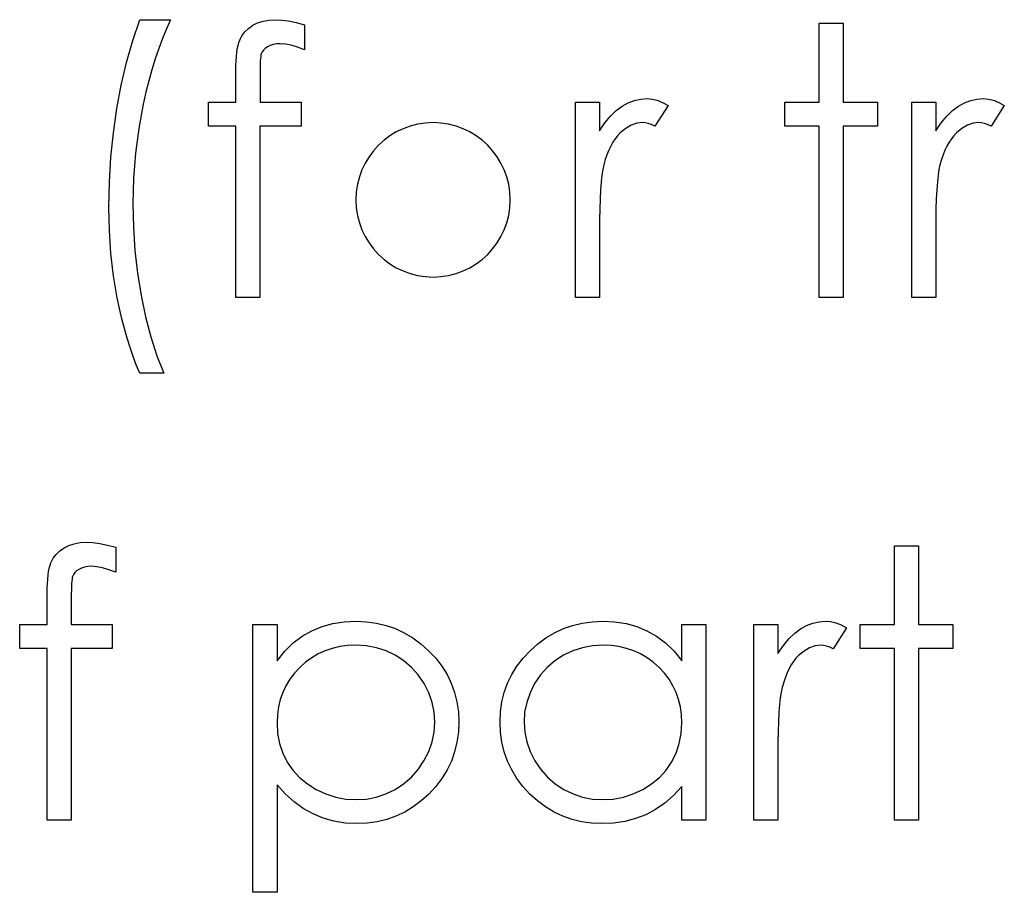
# Model space of a CAD drawing. Header units: inches. Extents: x 370 to 474, y 80 to 168.
# Tile 75 of 170: x 430.284 to 430.791, y 83.961 to 84.41. Entities that reach past the tile are written whole.
import ezdxf

# ---------------------------------------------------------------- set-up
doc = ezdxf.new("R2010")
doc.units = ezdxf.units.IN
doc.header["$LTSCALE"] = 0.5
doc.header["$MEASUREMENT"] = 0

msp = doc.modelspace()

# ---------------------------------------------------------------- linework, layer by layer
at = {"color": 7, "linetype": 'Continuous'}
for p, q in [((430.34216, 84.39905), (430.3458, 84.40982)), ((430.3458, 84.40982), (430.3617, 84.40982)), ((430.3617, 84.40982), (430.35955, 84.40507)), ((430.3617, 84.40982), (430.3617, 84.40982)), ((430.40399, 84.40692), (430.4065, 84.40819)), ((430.4065, 84.40819), (430.40926, 84.4091)), ((430.40926, 84.4091), (430.41227, 84.40962)), ((430.41227, 84.40962), (430.41553, 84.40982)), ((430.41553, 84.40982), (430.41553, 84.40982)), ((430.41553, 84.40982), (430.41884, 84.40965)), ((430.41884, 84.40965), (430.42246, 84.40918)), ((430.42246, 84.40918), (430.42638, 84.40835)), ((430.42638, 84.40835), (430.4306, 84.40722)), ((430.69559, 84.40805), (430.70796, 84.40805)), ((430.69559, 84.36742), (430.69559, 84.40805)), ((430.70796, 84.40805), (430.70796, 84.40805)), ((430.70796, 84.40805), (430.70796, 84.36742)), ((430.35955, 84.40507), (430.35751, 84.4001)), ((430.39841, 84.40156), (430.39993, 84.40358)), ((430.39993, 84.40358), (430.40178, 84.40537)), ((430.40178, 84.40537), (430.40399, 84.40692)), ((430.4306, 84.40722), (430.4306, 84.39436)), ((430.33896, 84.38784), (430.34216, 84.39905)), ((430.35751, 84.4001), (430.35557, 84.39497)), ((430.3964, 84.39654), (430.39678, 84.39803)), ((430.39678, 84.39803), (430.39725, 84.3993)), ((430.39725, 84.3993), (430.39841, 84.40156)), ((430.35557, 84.39497), (430.35378, 84.38964)), ((430.39554, 84.39091), (430.39576, 84.39301)), ((430.39576, 84.39301), (430.39604, 84.39486)), ((430.39604, 84.39486), (430.3964, 84.39654)), ((430.40882, 84.39325), (430.40838, 84.39226)), ((430.40951, 84.39419), (430.40882, 84.39325)), ((430.41045, 84.39505), (430.40951, 84.39419)), ((430.41161, 84.39588), (430.41045, 84.39505)), ((430.41299, 84.39657), (430.41161, 84.39588)), ((430.41451, 84.39706), (430.41299, 84.39657)), ((430.41622, 84.39734), (430.41451, 84.39706)), ((430.41807, 84.39745), (430.41622, 84.39734)), ((430.4208, 84.39726), (430.41807, 84.39745)), ((430.41807, 84.39745), (430.41807, 84.39745)), ((430.42381, 84.39668), (430.4208, 84.39726)), ((430.42707, 84.39571), (430.42381, 84.39668)), ((430.4306, 84.39436), (430.42707, 84.39571)), ((430.4306, 84.39436), (430.4306, 84.39436)), ((430.33622, 84.37617), (430.33896, 84.38784)), ((430.35378, 84.38964), (430.35204, 84.38409)), ((430.39529, 84.38619), (430.3954, 84.38864)), ((430.3954, 84.38864), (430.39554, 84.39091)), ((430.40788, 84.38853), (430.4078, 84.38704)), ((430.40796, 84.38978), (430.40788, 84.38853)), ((430.4081, 84.39083), (430.40796, 84.38978)), ((430.40821, 84.39165), (430.4081, 84.39083)), ((430.40838, 84.39226), (430.40821, 84.39165)), ((430.35204, 84.38409), (430.35044, 84.37835)), ((430.39527, 84.38351), (430.39529, 84.38619)), ((430.39527, 84.36742), (430.39527, 84.38351)), ((430.39527, 84.38351), (430.39527, 84.38351)), ((430.40777, 84.38539), (430.40772, 84.38348)), ((430.40772, 84.38348), (430.40772, 84.38138)), ((430.4078, 84.38704), (430.40777, 84.38539)), ((430.35044, 84.37835), (430.34895, 84.37244)), ((430.40772, 84.38138), (430.40772, 84.38138)), ((430.40772, 84.38138), (430.40772, 84.36742)), ((430.33396, 84.36405), (430.33622, 84.37617)), ((430.34895, 84.37244), (430.34757, 84.36631)), ((430.4969, 84.36918), (430.4969, 84.36918)), ((430.59735, 84.36698), (430.60055, 84.36822)), ((430.60055, 84.36822), (430.60378, 84.36894)), ((430.60378, 84.36894), (430.60709, 84.36918)), ((430.60709, 84.36918), (430.60709, 84.36918)), ((430.60709, 84.36918), (430.60966, 84.36896)), ((430.60966, 84.36896), (430.61231, 84.36833)), ((430.61231, 84.36833), (430.61504, 84.36725)), ((430.77048, 84.36698), (430.77368, 84.36822)), ((430.77368, 84.36822), (430.77691, 84.36894)), ((430.77691, 84.36894), (430.78022, 84.36918)), ((430.78022, 84.36918), (430.78022, 84.36918)), ((430.78022, 84.36918), (430.78279, 84.36896)), ((430.78279, 84.36896), (430.78544, 84.36833)), ((430.78544, 84.36833), (430.78817, 84.36725)), ((430.33219, 84.3516), (430.33396, 84.36405)), ((430.34757, 84.36631), (430.34525, 84.35378)), ((430.38113, 84.35505), (430.38113, 84.36742)), ((430.38113, 84.36742), (430.38113, 84.36742)), ((430.38113, 84.36742), (430.39527, 84.36742)), ((430.39527, 84.36742), (430.39527, 84.36742)), ((430.40772, 84.36742), (430.40772, 84.36742)), ((430.40772, 84.36742), (430.42883, 84.36742)), ((430.42883, 84.36742), (430.42883, 84.36742)), ((430.42883, 84.36742), (430.42883, 84.35505)), ((430.57016, 84.36742), (430.58253, 84.36742)), ((430.57016, 84.26672), (430.57016, 84.36742)), ((430.58253, 84.36742), (430.58253, 84.36742)), ((430.58253, 84.36742), (430.58253, 84.35259)), ((430.58824, 84.36016), (430.59119, 84.363)), ((430.59119, 84.363), (430.59423, 84.36526)), ((430.59423, 84.36526), (430.59735, 84.36698)), ((430.61786, 84.36573), (430.61107, 84.35502)), ((430.61504, 84.36725), (430.61786, 84.36573)), ((430.61786, 84.36573), (430.61786, 84.36573)), ((430.67792, 84.35505), (430.67792, 84.36742)), ((430.67792, 84.36742), (430.67792, 84.36742)), ((430.67792, 84.36742), (430.69559, 84.36742)), ((430.69559, 84.36742), (430.69559, 84.36742)), ((430.70796, 84.36742), (430.70796, 84.36742)), ((430.70796, 84.36742), (430.72562, 84.36742)), ((430.72562, 84.36742), (430.72562, 84.36742)), ((430.72562, 84.36742), (430.72562, 84.35505)), ((430.74329, 84.36742), (430.75565, 84.36742)), ((430.74329, 84.26672), (430.74329, 84.36742)), ((430.75565, 84.36742), (430.75565, 84.36742)), ((430.75565, 84.36742), (430.75565, 84.35259)), ((430.76137, 84.36016), (430.76432, 84.363)), ((430.76432, 84.363), (430.76736, 84.36526)), ((430.76736, 84.36526), (430.77048, 84.36698)), ((430.79099, 84.36573), (430.7842, 84.35502)), ((430.78817, 84.36725), (430.79099, 84.36573)), ((430.79099, 84.36573), (430.79099, 84.36573)), ((430.58534, 84.35668), (430.58824, 84.36016)), ((430.75847, 84.35668), (430.76137, 84.36016)), ((430.34525, 84.35378), (430.34359, 84.34108)), ((430.39527, 84.35505), (430.38113, 84.35505)), ((430.38113, 84.35505), (430.38113, 84.35505)), ((430.39527, 84.26672), (430.39527, 84.35505)), ((430.39527, 84.35505), (430.39527, 84.35505)), ((430.40769, 84.35505), (430.40763, 84.26672)), ((430.42883, 84.35505), (430.40769, 84.35505)), ((430.40769, 84.35505), (430.40769, 84.35505)), ((430.42883, 84.35505), (430.42883, 84.35505)), ((430.58253, 84.35259), (430.58534, 84.35668)), ((430.58253, 84.35259), (430.58253, 84.35259)), ((430.59602, 84.35384), (430.59321, 84.35152)), ((430.59887, 84.35549), (430.59602, 84.35384)), ((430.60179, 84.35649), (430.59887, 84.35549)), ((430.60475, 84.35682), (430.60179, 84.35649)), ((430.6061, 84.35671), (430.60475, 84.35682)), ((430.60475, 84.35682), (430.60475, 84.35682)), ((430.60762, 84.35638), (430.6061, 84.35671)), ((430.60927, 84.3558), (430.60762, 84.35638)), ((430.61107, 84.35502), (430.60927, 84.3558)), ((430.61107, 84.35502), (430.61107, 84.35502)), ((430.69559, 84.35505), (430.67792, 84.35505)), ((430.67792, 84.35505), (430.67792, 84.35505)), ((430.69559, 84.26672), (430.69559, 84.35505)), ((430.69559, 84.35505), (430.69559, 84.35505)), ((430.72562, 84.35505), (430.70796, 84.35505)), ((430.70796, 84.35505), (430.70796, 84.35505)), ((430.70796, 84.35505), (430.70796, 84.26672)), ((430.72562, 84.35505), (430.72562, 84.35505)), ((430.75565, 84.35259), (430.75847, 84.35668)), ((430.75565, 84.35259), (430.75565, 84.35259)), ((430.76915, 84.35384), (430.76634, 84.35152)), ((430.772, 84.35549), (430.76915, 84.35384)), ((430.77492, 84.35649), (430.772, 84.35549)), ((430.77787, 84.35682), (430.77492, 84.35649)), ((430.77923, 84.35671), (430.77787, 84.35682)), ((430.77787, 84.35682), (430.77787, 84.35682)), ((430.78075, 84.35638), (430.77923, 84.35671)), ((430.7824, 84.3558), (430.78075, 84.35638)), ((430.7842, 84.35502), (430.7824, 84.3558)), ((430.7842, 84.35502), (430.7842, 84.35502)), ((430.33092, 84.33901), (430.33219, 84.3516)), ((430.59059, 84.34851), (430.58943, 84.34674)), ((430.59186, 84.35011), (430.59059, 84.34851)), ((430.59321, 84.35152), (430.59186, 84.35011)), ((430.76371, 84.34851), (430.76255, 84.34674)), ((430.76498, 84.35011), (430.76371, 84.34851)), ((430.76634, 84.35152), (430.76498, 84.35011)), ((430.5873, 84.34263), (430.58636, 84.34031)), ((430.58832, 84.34478), (430.5873, 84.34263)), ((430.58943, 84.34674), (430.58832, 84.34478)), ((430.76043, 84.34263), (430.75949, 84.34031)), ((430.76145, 84.34478), (430.76043, 84.34263)), ((430.76255, 84.34674), (430.76145, 84.34478)), ((430.33015, 84.32621), (430.33092, 84.33901)), ((430.34359, 84.34108), (430.3426, 84.32814)), ((430.58551, 84.3378), (430.58473, 84.33512)), ((430.58636, 84.34031), (430.58551, 84.3378)), ((430.75864, 84.3378), (430.75786, 84.33512)), ((430.75949, 84.34031), (430.75864, 84.3378)), ((430.58421, 84.33272), (430.58377, 84.32977)), ((430.58473, 84.33512), (430.58421, 84.33272)), ((430.58473, 84.33512), (430.58473, 84.33512)), ((430.75734, 84.33272), (430.7569, 84.32977)), ((430.75786, 84.33512), (430.75734, 84.33272)), ((430.75786, 84.33512), (430.75786, 84.33512)), ((430.3426, 84.32814), (430.34227, 84.31503)), ((430.58377, 84.32977), (430.58338, 84.32626)), ((430.7569, 84.32977), (430.75651, 84.32626)), ((430.3299, 84.31326), (430.33015, 84.32621)), ((430.58308, 84.3222), (430.58283, 84.31762)), ((430.58338, 84.32626), (430.58308, 84.3222)), ((430.75621, 84.3222), (430.75596, 84.31762)), ((430.75651, 84.32626), (430.75621, 84.3222)), ((430.58283, 84.31762), (430.58266, 84.31249)), ((430.75596, 84.31762), (430.75579, 84.31249)), ((430.33018, 84.30128), (430.3299, 84.31326)), ((430.3299, 84.31326), (430.3299, 84.31326)), ((430.34227, 84.31503), (430.34227, 84.31503)), ((430.34227, 84.31503), (430.34254, 84.30291)), ((430.58266, 84.31249), (430.58255, 84.3068)), ((430.75579, 84.31249), (430.75568, 84.3068)), ((430.58255, 84.3068), (430.58253, 84.30056)), ((430.75568, 84.3068), (430.75565, 84.30056)), ((430.34254, 84.30291), (430.34332, 84.29098)), ((430.33098, 84.28952), (430.33018, 84.30128)), ((430.58253, 84.30056), (430.58253, 84.30056)), ((430.58253, 84.30056), (430.58253, 84.26672)), ((430.75565, 84.30056), (430.75565, 84.30056)), ((430.75565, 84.30056), (430.75565, 84.26672)), ((430.33233, 84.27798), (430.33098, 84.28952)), ((430.34332, 84.29098), (430.34464, 84.27931)), ((430.33421, 84.26669), (430.33233, 84.27798)), ((430.34464, 84.27931), (430.34649, 84.26783)), ((430.33534, 84.2612), (430.33421, 84.26669)), ((430.34649, 84.26783), (430.34881, 84.25681)), ((430.40763, 84.26672), (430.39527, 84.26672)), ((430.39527, 84.26672), (430.39527, 84.26672)), ((430.40763, 84.26672), (430.40763, 84.26672)), ((430.58253, 84.26672), (430.57016, 84.26672)), ((430.57016, 84.26672), (430.57016, 84.26672)), ((430.58253, 84.26672), (430.58253, 84.26672)), ((430.70796, 84.26672), (430.69559, 84.26672)), ((430.69559, 84.26672), (430.69559, 84.26672)), ((430.70796, 84.26672), (430.70796, 84.26672)), ((430.75565, 84.26672), (430.74329, 84.26672)), ((430.74329, 84.26672), (430.74329, 84.26672)), ((430.75565, 84.26672), (430.75565, 84.26672)), ((430.33655, 84.2559), (430.33534, 84.2612)), ((430.34881, 84.25681), (430.35154, 84.24649)), ((430.33788, 84.25077), (430.33655, 84.2559)), ((430.33929, 84.24583), (430.33788, 84.25077)), ((430.34078, 84.24105), (430.33929, 84.24583)), ((430.35154, 84.24649), (430.35466, 84.23683)), ((430.34235, 84.23647), (430.34078, 84.24105)), ((430.34403, 84.23208), (430.34235, 84.23647)), ((430.35466, 84.23683), (430.35817, 84.22786)), ((430.3458, 84.22786), (430.34403, 84.23208)), ((430.35817, 84.22786), (430.3458, 84.22786)), ((430.3458, 84.22786), (430.3458, 84.22786)), ((430.35817, 84.22786), (430.35817, 84.22786)), ((430.30934, 84.13916), (430.3121, 84.14007)), ((430.3121, 84.14007), (430.31511, 84.14059)), ((430.31511, 84.14059), (430.31836, 84.14079)), ((430.31836, 84.14079), (430.31836, 84.14079)), ((430.31836, 84.14079), (430.32168, 84.14062)), ((430.32168, 84.14062), (430.32529, 84.14015)), ((430.32529, 84.14015), (430.32921, 84.13932)), ((430.32921, 84.13932), (430.33344, 84.13819)), ((430.30125, 84.13253), (430.30277, 84.13455)), ((430.30277, 84.13455), (430.30462, 84.13634)), ((430.30462, 84.13634), (430.30683, 84.13789)), ((430.30683, 84.13789), (430.30934, 84.13916)), ((430.33344, 84.13819), (430.33344, 84.12533)), ((430.73445, 84.13902), (430.74682, 84.13902)), ((430.73445, 84.09839), (430.73445, 84.13902)), ((430.74682, 84.13902), (430.74682, 84.13902)), ((430.74682, 84.13902), (430.74682, 84.09839)), ((430.29962, 84.129), (430.30009, 84.13027)), ((430.30009, 84.13027), (430.30125, 84.13253)), ((430.2986, 84.12398), (430.29888, 84.12583)), ((430.29888, 84.12583), (430.29923, 84.12751)), ((430.29923, 84.12751), (430.29962, 84.129)), ((430.31166, 84.12423), (430.31121, 84.12323)), ((430.31235, 84.12516), (430.31166, 84.12423)), ((430.31328, 84.12602), (430.31235, 84.12516)), ((430.31444, 84.12685), (430.31328, 84.12602)), ((430.31582, 84.12754), (430.31444, 84.12685)), ((430.31734, 84.12803), (430.31582, 84.12754)), ((430.31905, 84.12831), (430.31734, 84.12803)), ((430.3209, 84.12842), (430.31905, 84.12831)), ((430.32364, 84.12823), (430.3209, 84.12842)), ((430.3209, 84.12842), (430.3209, 84.12842)), ((430.32664, 84.12765), (430.32364, 84.12823)), ((430.3299, 84.12668), (430.32664, 84.12765)), ((430.33344, 84.12533), (430.3299, 84.12668)), ((430.33344, 84.12533), (430.33344, 84.12533)), ((430.29813, 84.11716), (430.29824, 84.11962)), ((430.29824, 84.11962), (430.29838, 84.12188)), ((430.29838, 84.12188), (430.2986, 84.12398)), ((430.31072, 84.11951), (430.31063, 84.11801)), ((430.3108, 84.12075), (430.31072, 84.11951)), ((430.31094, 84.1218), (430.3108, 84.12075)), ((430.31105, 84.12262), (430.31094, 84.1218)), ((430.31121, 84.12323), (430.31105, 84.12262)), ((430.2981, 84.11448), (430.29813, 84.11716)), ((430.2981, 84.09839), (430.2981, 84.11448)), ((430.2981, 84.11448), (430.2981, 84.11448)), ((430.31061, 84.11636), (430.31055, 84.11445)), ((430.31055, 84.11445), (430.31055, 84.11236)), ((430.31063, 84.11801), (430.31061, 84.11636)), ((430.31055, 84.11236), (430.31055, 84.11236)), ((430.31055, 84.11236), (430.31055, 84.09839)), ((430.43968, 84.0974), (430.4452, 84.09894)), ((430.4452, 84.09894), (430.45102, 84.09985)), ((430.45102, 84.09985), (430.45715, 84.10016)), ((430.45715, 84.10016), (430.45715, 84.10016)), ((430.45715, 84.10016), (430.46251, 84.09991)), ((430.46251, 84.09991), (430.4677, 84.09922)), ((430.4677, 84.09922), (430.47267, 84.09803)), ((430.5687, 84.09803), (430.57367, 84.09922)), ((430.57367, 84.09922), (430.57883, 84.09991)), ((430.57883, 84.09991), (430.58418, 84.10016)), ((430.58418, 84.10016), (430.58418, 84.10016)), ((430.58418, 84.10016), (430.59034, 84.09985)), ((430.59034, 84.09985), (430.59619, 84.09894)), ((430.59619, 84.09894), (430.60174, 84.0974)), ((430.68921, 84.09795), (430.69242, 84.09919)), ((430.69242, 84.09919), (430.69564, 84.09991)), ((430.69564, 84.09991), (430.69896, 84.10016)), ((430.69896, 84.10016), (430.69896, 84.10016)), ((430.69896, 84.10016), (430.70152, 84.09993)), ((430.70152, 84.09993), (430.70417, 84.0993)), ((430.70417, 84.0993), (430.70691, 84.09822)), ((430.28397, 84.08602), (430.28397, 84.09839)), ((430.28397, 84.09839), (430.28397, 84.09839)), ((430.28397, 84.09839), (430.2981, 84.09839)), ((430.2981, 84.09839), (430.2981, 84.09839)), ((430.31055, 84.09839), (430.31055, 84.09839)), ((430.31055, 84.09839), (430.33167, 84.09839)), ((430.33167, 84.09839), (430.33167, 84.09839)), ((430.33167, 84.09839), (430.33167, 84.08602)), ((430.4041, 84.09839), (430.41647, 84.09839)), ((430.4041, 83.96059), (430.4041, 84.09839)), ((430.41647, 84.09839), (430.41647, 84.09839)), ((430.41647, 84.09839), (430.41647, 84.07976)), ((430.42949, 84.09248), (430.43444, 84.09527)), ((430.43444, 84.09527), (430.43968, 84.0974)), ((430.47267, 84.09803), (430.47744, 84.09635)), ((430.47744, 84.09635), (430.48202, 84.09422)), ((430.48202, 84.09422), (430.48638, 84.0916)), ((430.55498, 84.0916), (430.55934, 84.09422)), ((430.55934, 84.09422), (430.56392, 84.09635)), ((430.56392, 84.09635), (430.5687, 84.09803)), ((430.60174, 84.0974), (430.60698, 84.09527)), ((430.60698, 84.09527), (430.61192, 84.09248)), ((430.62493, 84.07976), (430.62493, 84.09839)), ((430.62493, 84.09839), (430.62493, 84.09839)), ((430.62493, 84.09839), (430.63729, 84.09839)), ((430.63729, 84.09839), (430.63729, 83.99769)), ((430.66202, 84.09839), (430.67439, 84.09839)), ((430.66202, 83.99769), (430.66202, 84.09839)), ((430.67439, 84.09839), (430.67439, 84.09839)), ((430.67439, 84.09839), (430.67439, 84.08357)), ((430.6801, 84.09113), (430.68306, 84.09397)), ((430.68306, 84.09397), (430.68609, 84.09624)), ((430.68609, 84.09624), (430.68921, 84.09795)), ((430.70972, 84.09671), (430.70293, 84.086)), ((430.70691, 84.09822), (430.70972, 84.09671)), ((430.70972, 84.09671), (430.70972, 84.09671)), ((430.71679, 84.08602), (430.71679, 84.09839)), ((430.71679, 84.09839), (430.71679, 84.09839)), ((430.71679, 84.09839), (430.73445, 84.09839)), ((430.73445, 84.09839), (430.73445, 84.09839)), ((430.74682, 84.09839), (430.74682, 84.09839)), ((430.74682, 84.09839), (430.76449, 84.09839)), ((430.76449, 84.09839), (430.76449, 84.09839)), ((430.76449, 84.09839), (430.76449, 84.08602)), ((430.42052, 84.08473), (430.42486, 84.08895)), ((430.42486, 84.08895), (430.42949, 84.09248)), ((430.48638, 84.0916), (430.49058, 84.08851)), ((430.55078, 84.08851), (430.55498, 84.0916)), ((430.61192, 84.09248), (430.61659, 84.08895)), ((430.61659, 84.08895), (430.6209, 84.08473)), ((430.67721, 84.08765), (430.6801, 84.09113)), ((430.2981, 84.08602), (430.28397, 84.08602)), ((430.28397, 84.08602), (430.28397, 84.08602)), ((430.2981, 83.99769), (430.2981, 84.08602)), ((430.2981, 84.08602), (430.2981, 84.08602)), ((430.31052, 84.08602), (430.31047, 83.99769)), ((430.33167, 84.08602), (430.31052, 84.08602)), ((430.31052, 84.08602), (430.31052, 84.08602)), ((430.33167, 84.08602), (430.33167, 84.08602)), ((430.41647, 84.07976), (430.42052, 84.08473)), ((430.44125, 84.08492), (430.43772, 84.08332)), ((430.44495, 84.08619), (430.44125, 84.08492)), ((430.44882, 84.08707), (430.44495, 84.08619)), ((430.45285, 84.08762), (430.44882, 84.08707)), ((430.45704, 84.08779), (430.45285, 84.08762)), ((430.46245, 84.08746), (430.45704, 84.08779)), ((430.46764, 84.08649), (430.46245, 84.08746)), ((430.47261, 84.08486), (430.46764, 84.08649)), ((430.47739, 84.0826), (430.47261, 84.08486)), ((430.49058, 84.08851), (430.49456, 84.08495)), ((430.49456, 84.08495), (430.4982, 84.08105)), ((430.54316, 84.08105), (430.54681, 84.08495)), ((430.54681, 84.08495), (430.55078, 84.08851)), ((430.56878, 84.08486), (430.564, 84.0826)), ((430.57375, 84.08649), (430.56878, 84.08486)), ((430.57894, 84.08746), (430.57375, 84.08649)), ((430.58435, 84.08779), (430.57894, 84.08746)), ((430.58854, 84.08762), (430.58435, 84.08779)), ((430.59257, 84.08707), (430.58854, 84.08762)), ((430.59644, 84.08619), (430.59257, 84.08707)), ((430.60014, 84.08492), (430.59644, 84.08619)), ((430.60364, 84.08332), (430.60014, 84.08492)), ((430.6209, 84.08473), (430.62493, 84.07976)), ((430.67439, 84.08357), (430.67721, 84.08765)), ((430.67439, 84.08357), (430.67439, 84.08357)), ((430.68789, 84.08481), (430.68507, 84.08249)), ((430.69073, 84.08646), (430.68789, 84.08481)), ((430.69366, 84.08746), (430.69073, 84.08646)), ((430.69661, 84.08779), (430.69366, 84.08746)), ((430.69796, 84.08768), (430.69661, 84.08779)), ((430.69661, 84.08779), (430.69661, 84.08779)), ((430.69948, 84.08735), (430.69796, 84.08768)), ((430.70114, 84.08677), (430.69948, 84.08735)), ((430.70293, 84.086), (430.70114, 84.08677)), ((430.70293, 84.086), (430.70293, 84.086)), ((430.73445, 84.08602), (430.71679, 84.08602)), ((430.71679, 84.08602), (430.71679, 84.08602)), ((430.73445, 83.99769), (430.73445, 84.08602)), ((430.73445, 84.08602), (430.73445, 84.08602)), ((430.76449, 84.08602), (430.74682, 84.08602)), ((430.74682, 84.08602), (430.74682, 84.08602)), ((430.74682, 84.08602), (430.74682, 83.99769)), ((430.76449, 84.08602), (430.76449, 84.08602)), ((430.41647, 84.07976), (430.41647, 84.07976)), ((430.43118, 84.07901), (430.42817, 84.07633)), ((430.43438, 84.08136), (430.43118, 84.07901)), ((430.43772, 84.08332), (430.43438, 84.08136)), ((430.4818, 84.07976), (430.47739, 84.0826)), ((430.48575, 84.07636), (430.4818, 84.07976)), ((430.4982, 84.08105), (430.50135, 84.07694)), ((430.54002, 84.07694), (430.54316, 84.08105)), ((430.55959, 84.07976), (430.55564, 84.07636)), ((430.564, 84.0826), (430.55959, 84.07976)), ((430.60701, 84.08136), (430.60364, 84.08332)), ((430.61019, 84.07901), (430.60701, 84.08136)), ((430.61319, 84.07633), (430.61019, 84.07901)), ((430.62493, 84.07976), (430.62493, 84.07976)), ((430.68245, 84.07948), (430.68129, 84.07771)), ((430.68372, 84.08108), (430.68245, 84.07948)), ((430.68507, 84.08249), (430.68372, 84.08108)), ((430.42817, 84.07633), (430.42544, 84.07338)), ((430.48923, 84.07247), (430.48575, 84.07636)), ((430.50135, 84.07694), (430.50402, 84.07266)), ((430.53737, 84.07266), (430.54002, 84.07694)), ((430.55564, 84.07636), (430.55216, 84.07247)), ((430.61595, 84.07338), (430.61319, 84.07633)), ((430.67917, 84.0736), (430.67823, 84.07128)), ((430.68019, 84.07575), (430.67917, 84.0736)), ((430.68129, 84.07771), (430.68019, 84.07575)), ((430.42306, 84.07026), (430.42105, 84.06695)), ((430.42544, 84.07338), (430.42306, 84.07026)), ((430.49221, 84.06803), (430.48923, 84.07247)), ((430.50402, 84.07266), (430.5062, 84.06819)), ((430.53519, 84.06819), (430.53737, 84.07266)), ((430.55216, 84.07247), (430.54915, 84.06803)), ((430.61833, 84.07026), (430.61595, 84.07338)), ((430.62034, 84.06695), (430.61833, 84.07026)), ((430.67737, 84.06877), (430.6766, 84.06609)), ((430.67823, 84.07128), (430.67737, 84.06877)), ((430.41939, 84.06347), (430.41812, 84.05983)), ((430.42105, 84.06695), (430.41939, 84.06347)), ((430.49464, 84.06328), (430.49221, 84.06803)), ((430.49635, 84.05836), (430.49464, 84.06328)), ((430.5062, 84.06819), (430.50792, 84.0635)), ((430.50792, 84.0635), (430.50913, 84.05864)), ((430.53226, 84.05864), (430.53348, 84.0635)), ((430.53348, 84.0635), (430.53519, 84.06819)), ((430.54675, 84.06328), (430.54504, 84.05836)), ((430.54915, 84.06803), (430.54675, 84.06328)), ((430.622, 84.06347), (430.62034, 84.06695)), ((430.62327, 84.05983), (430.622, 84.06347)), ((430.67607, 84.06369), (430.67563, 84.06074)), ((430.6766, 84.06609), (430.67607, 84.06369)), ((430.6766, 84.06609), (430.6766, 84.06609)), ((430.41812, 84.05983), (430.41721, 84.05599)), ((430.4974, 84.05334), (430.49635, 84.05836)), ((430.50913, 84.05864), (430.50985, 84.05356)), ((430.53154, 84.05356), (430.53226, 84.05864)), ((430.54504, 84.05836), (430.54399, 84.05334)), ((430.62418, 84.05599), (430.62327, 84.05983)), ((430.67563, 84.06074), (430.67525, 84.05723)), ((430.41721, 84.05599), (430.41666, 84.05199)), ((430.49773, 84.04818), (430.4974, 84.05334)), ((430.50985, 84.05356), (430.5101, 84.04832)), ((430.5313, 84.04832), (430.53154, 84.05356)), ((430.54399, 84.05334), (430.54366, 84.04818)), ((430.62473, 84.05199), (430.62418, 84.05599)), ((430.67494, 84.05317), (430.67469, 84.04859)), ((430.67525, 84.05723), (430.67494, 84.05317)), ((430.41666, 84.05199), (430.41647, 84.04782)), ((430.49737, 84.04304), (430.49773, 84.04818)), ((430.49773, 84.04818), (430.49773, 84.04818)), ((430.5101, 84.04832), (430.50985, 84.04296)), ((430.5101, 84.04832), (430.5101, 84.04832)), ((430.53154, 84.04296), (430.5313, 84.04832)), ((430.5313, 84.04832), (430.5313, 84.04832)), ((430.54366, 84.04818), (430.54366, 84.04818)), ((430.54366, 84.04818), (430.54402, 84.04304)), ((430.62493, 84.04782), (430.62473, 84.05199)), ((430.67469, 84.04859), (430.67453, 84.04346)), ((430.41647, 84.04782), (430.41647, 84.04782)), ((430.41647, 84.04782), (430.4168, 84.04235)), ((430.49635, 84.03802), (430.49737, 84.04304)), ((430.54402, 84.04304), (430.54504, 84.03802)), ((430.62459, 84.04235), (430.62493, 84.04782)), ((430.62493, 84.04782), (430.62493, 84.04782)), ((430.67453, 84.04346), (430.67442, 84.03777)), ((430.4168, 84.04235), (430.41776, 84.03719)), ((430.49458, 84.03311), (430.49635, 84.03802)), ((430.50985, 84.04296), (430.50913, 84.0378)), ((430.53226, 84.0378), (430.53154, 84.04296)), ((430.54504, 84.03802), (430.54678, 84.03311)), ((430.62363, 84.03719), (430.62459, 84.04235)), ((430.41776, 84.03719), (430.41939, 84.03228)), ((430.49215, 84.0283), (430.49458, 84.03311)), ((430.50794, 84.03286), (430.50626, 84.02811)), ((430.50913, 84.0378), (430.50794, 84.03286)), ((430.53345, 84.03286), (430.53226, 84.0378)), ((430.53513, 84.02811), (430.53345, 84.03286)), ((430.54678, 84.03311), (430.54921, 84.0283)), ((430.62197, 84.03228), (430.62363, 84.03719)), ((430.67442, 84.03777), (430.67439, 84.03153)), ((430.41939, 84.03228), (430.42168, 84.02767)), ((430.48914, 84.02383), (430.49215, 84.0283)), ((430.50626, 84.02811), (430.50408, 84.02356)), ((430.53731, 84.02356), (430.53513, 84.02811)), ((430.54921, 84.0283), (430.55225, 84.02383)), ((430.61968, 84.02767), (430.62197, 84.03228)), ((430.67439, 84.03153), (430.67439, 84.03153)), ((430.67439, 84.03153), (430.67439, 83.99769)), ((430.42168, 84.02767), (430.42458, 84.02345)), ((430.42458, 84.02345), (430.42806, 84.01966)), ((430.48567, 84.01989), (430.48914, 84.02383)), ((430.50408, 84.02356), (430.50143, 84.01922)), ((430.53993, 84.01922), (430.53731, 84.02356)), ((430.55225, 84.02383), (430.55572, 84.01989)), ((430.61336, 84.01966), (430.61678, 84.02345)), ((430.61678, 84.02345), (430.61968, 84.02767)), ((430.42806, 84.01966), (430.43209, 84.01635)), ((430.48169, 84.01646), (430.48567, 84.01989)), ((430.50143, 84.01922), (430.49831, 84.01511)), ((430.54305, 84.01511), (430.53993, 84.01922)), ((430.55572, 84.01989), (430.5597, 84.01646)), ((430.60933, 84.01635), (430.61336, 84.01966)), ((430.42074, 84.01127), (430.41647, 84.01594)), ((430.41647, 84.01594), (430.41647, 84.01594)), ((430.41647, 84.01594), (430.41647, 83.96059)), ((430.43209, 84.01635), (430.43667, 84.01351)), ((430.43667, 84.01351), (430.44161, 84.01122)), ((430.4725, 84.01125), (430.47725, 84.01356)), ((430.47725, 84.01356), (430.48169, 84.01646)), ((430.49831, 84.01511), (430.49469, 84.01119)), ((430.54667, 84.01119), (430.54305, 84.01511)), ((430.5597, 84.01646), (430.56414, 84.01356)), ((430.56414, 84.01356), (430.56892, 84.01125)), ((430.59986, 84.01122), (430.60477, 84.01351)), ((430.60477, 84.01351), (430.60933, 84.01635)), ((430.62493, 84.01511), (430.62065, 84.01047)), ((430.62493, 83.99769), (430.62493, 84.01511)), ((430.62493, 84.01511), (430.62493, 84.01511)), ((430.42524, 84.00722), (430.42074, 84.01127)), ((430.44161, 84.01122), (430.44669, 84.00959)), ((430.44669, 84.00959), (430.45188, 84.00862)), ((430.45188, 84.00862), (430.45724, 84.00829)), ((430.45724, 84.00829), (430.46248, 84.00862)), ((430.45724, 84.00829), (430.45724, 84.00829)), ((430.46248, 84.00862), (430.46756, 84.00962)), ((430.46756, 84.00962), (430.4725, 84.01125)), ((430.49075, 84.0076), (430.48661, 84.00451)), ((430.49469, 84.01119), (430.49075, 84.0076)), ((430.55062, 84.0076), (430.54667, 84.01119)), ((430.55476, 84.00451), (430.55062, 84.0076)), ((430.56892, 84.01125), (430.57386, 84.00962)), ((430.57386, 84.00962), (430.57897, 84.00862)), ((430.57897, 84.00862), (430.58424, 84.00829)), ((430.58424, 84.00829), (430.58959, 84.00862)), ((430.58424, 84.00829), (430.58424, 84.00829)), ((430.58959, 84.00862), (430.59481, 84.00959)), ((430.59481, 84.00959), (430.59986, 84.01122)), ((430.62065, 84.01047), (430.61615, 84.0065)), ((430.43002, 84.00377), (430.42524, 84.00722)), ((430.43502, 84.00095), (430.43002, 84.00377)), ((430.48661, 84.00451), (430.48224, 84.00189)), ((430.55912, 84.00189), (430.55476, 84.00451)), ((430.61134, 84.00319), (430.60632, 84.00054)), ((430.61615, 84.0065), (430.61134, 84.00319)), ((430.31047, 83.99769), (430.2981, 83.99769)), ((430.2981, 83.99769), (430.2981, 83.99769)), ((430.31047, 83.99769), (430.31047, 83.99769)), ((430.44029, 83.99874), (430.43502, 84.00095)), ((430.44578, 83.9972), (430.44029, 83.99874)), ((430.47297, 83.99808), (430.46803, 83.99689)), ((430.47772, 83.99973), (430.47297, 83.99808)), ((430.48224, 84.00189), (430.47772, 83.99973)), ((430.56365, 83.99973), (430.55912, 84.00189)), ((430.56839, 83.99808), (430.56365, 83.99973)), ((430.57333, 83.99689), (430.56839, 83.99808)), ((430.60105, 83.99852), (430.59556, 83.99709)), ((430.60632, 84.00054), (430.60105, 83.99852)), ((430.63729, 83.99769), (430.62493, 83.99769)), ((430.62493, 83.99769), (430.62493, 83.99769)), ((430.63729, 83.99769), (430.63729, 83.99769)), ((430.67439, 83.99769), (430.66202, 83.99769)), ((430.66202, 83.99769), (430.66202, 83.99769)), ((430.67439, 83.99769), (430.67439, 83.99769)), ((430.74682, 83.99769), (430.73445, 83.99769)), ((430.73445, 83.99769), (430.73445, 83.99769)), ((430.74682, 83.99769), (430.74682, 83.99769)), ((430.45155, 83.99623), (430.44578, 83.9972)), ((430.45754, 83.99593), (430.45155, 83.99623)), ((430.46287, 83.99617), (430.45754, 83.99593)), ((430.45754, 83.99593), (430.45754, 83.99593)), ((430.46803, 83.99689), (430.46287, 83.99617)), ((430.57847, 83.99617), (430.57333, 83.99689)), ((430.5838, 83.99593), (430.57847, 83.99617)), ((430.58979, 83.9962), (430.5838, 83.99593)), ((430.5838, 83.99593), (430.5838, 83.99593)), ((430.59556, 83.99709), (430.58979, 83.9962)), ((430.41647, 83.96059), (430.4041, 83.96059)), ((430.4041, 83.96059), (430.4041, 83.96059)), ((430.41647, 83.96059), (430.41647, 83.96059))]:
    msp.add_line(p, q, dxfattribs=at)
msp.add_arc((430.49685, 84.31708), 0.03974, 90.0004, 89.9996, dxfattribs=at)

doc.saveas('drawing.dxf')
